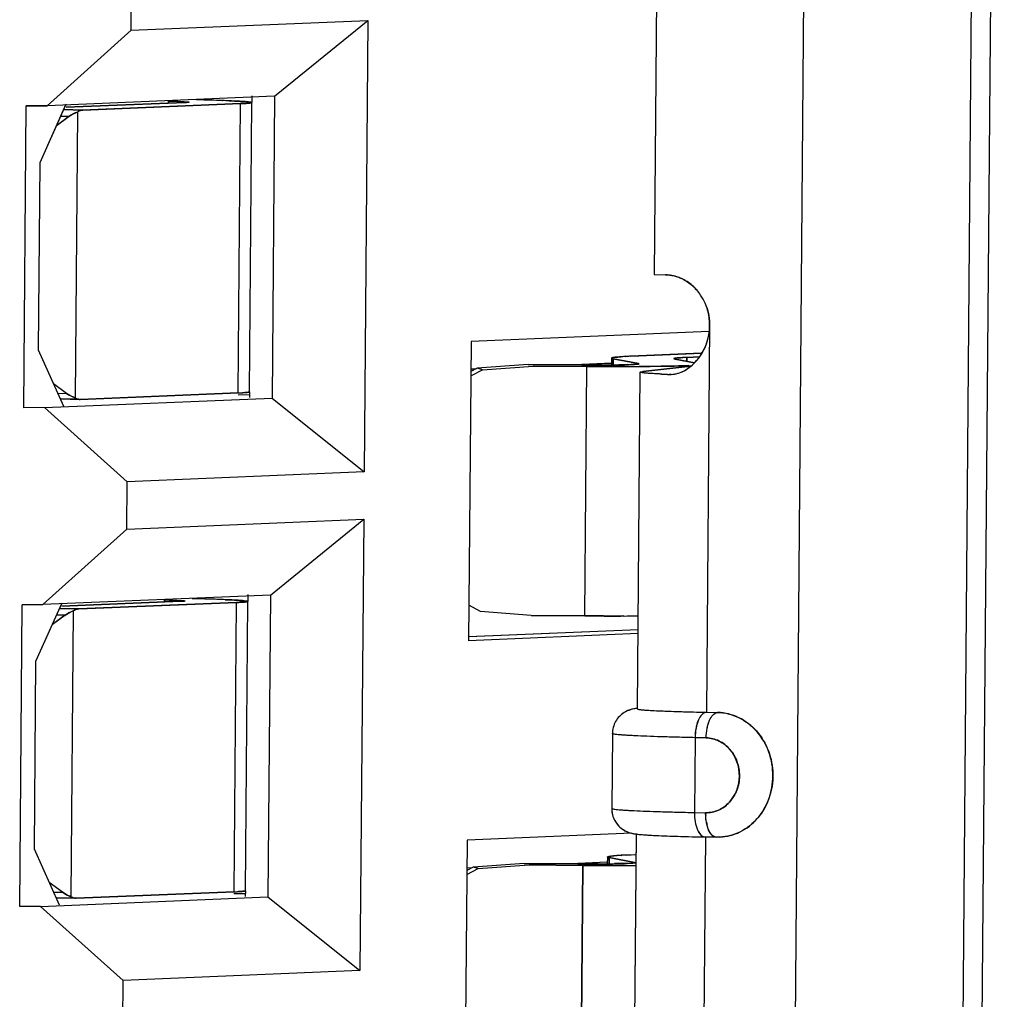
# Model space of a CAD drawing. Header units: millimetres. Extents: x 0 to 1750, y -1720 to 477.
# Tile 153 of 256: x 960.4 to 964.34, y -992.42 to -988.49. Entities that reach past the tile are written whole.
import ezdxf

# ---------------------------------------------------------------- set-up
doc = ezdxf.new("R2010")
doc.units = ezdxf.units.MM
doc.header["$LTSCALE"] = 92.51
for name, color, linetype in [('101304998_DXF_CONTINUOUS_LINE', 7, 'CONTINUOUS'), ('_101304998_1DXF_CONTINUOUS_LINE', 7, 'CONTINUOUS'), ('DE-11-072043DXF_CONTINUOUS_LINE', 7, 'CONTINUOUS'), ('MANIFOLD_SOLDXF_CONTINUOUS_LINE', 7, 'CONTINUOUS')]:
    doc.layers.add(name, color=color, linetype=linetype)

msp = doc.modelspace()

# ---------------------------------------------------------------- linework, layer by layer
at = {"layer": '101304998_DXF_CONTINUOUS_LINE'}
for p, q in [((963.4442, -1000.1951), (963.5872, -982.8512)), ((964.258, -982.8511), (964.115, -1000.195)), ((962.9794, -984.9632), (962.9419, -989.5116)), ((960.8447, -988.5324), (960.8463, -988.3425)), ((960.8447, -988.5324), (961.7938, -988.4925)), ((961.4201, -988.7968), (961.7938, -988.4925)), ((961.7938, -988.4925), (961.7788, -990.3019)), ((960.8447, -988.5324), (960.5084, -988.8351)), ((961.4201, -988.7968), (960.5084, -988.8351)), ((961.3304, -988.8222), (961.3306, -988.7949)), ((961.4201, -988.7968), (961.4101, -990.0064)), ((960.415, -990.0454), (960.425, -988.8358)), ((960.5084, -988.8351), (960.425, -988.8358)), ((960.5837, -988.8291), (960.4789, -989.0634)), ((960.5741, -988.8504), (960.6514, -988.852)), ((961.0613, -988.8217), (960.5842, -988.841)), ((960.6514, -988.852), (961.2836, -988.8264)), ((960.995, -988.816), (960.995, -988.8244)), ((961.0776, -988.8204), (961.0613, -988.8217)), ((961.0779, -988.8201), (961.0776, -988.8204)), ((961.0777, -988.8199), (961.0779, -988.8201)), ((961.274, -989.986), (961.2836, -988.8264)), ((961.3229, -988.8205), (961.3141, -988.8194)), ((961.3279, -988.8222), (961.3184, -989.9818)), ((960.5965, -988.8778), (960.5446, -988.9164)), ((960.5965, -988.8778), (960.5621, -988.8773)), ((960.6299, -988.8599), (960.6205, -990.0055)), ((960.4789, -989.0634), (960.4727, -989.8131)), ((962.9419, -989.5116), (962.9866, -989.5125)), ((963.1639, -989.7162), (963.1511, -991.2656)), ((963.1621, -989.7392), (962.2079, -989.7793)), ((962.2079, -989.7793), (962.198, -990.9788)), ((960.4727, -989.8131), (960.5737, -990.0387)), ((963.1297, -989.8267), (962.8477, -989.8387)), ((962.4364, -989.8721), (962.2326, -989.8866)), ((962.2529, -989.893), (962.4568, -989.8785)), ((962.652, -989.8735), (962.4364, -989.8721)), ((962.4568, -989.8785), (962.6723, -989.8799)), ((962.6519, -989.8708), (962.7713, -989.8658)), ((962.7321, -989.8736), (962.652, -989.8735)), ((962.6641, -990.8795), (962.6723, -989.8799)), ((962.7704, -989.8464), (962.7702, -989.8734)), ((962.7759, -989.8442), (962.7719, -989.8453)), ((962.7838, -989.843), (962.7767, -989.844)), ((962.7777, -989.8491), (962.7775, -989.8733)), ((962.7777, -989.8491), (962.8792, -989.8682)), ((962.7957, -989.8418), (962.7852, -989.8428)), ((962.8349, -989.8724), (962.7994, -989.8731)), ((962.8706, -989.8708), (962.8493, -989.8719)), ((962.8772, -989.8702), (962.8706, -989.8708)), ((963.0888, -989.8785), (962.8964, -989.9001)), ((962.9252, -989.8796), (963.0045, -989.8785)), ((963.022, -989.8495), (963.0214, -989.8493)), ((963.0252, -989.8503), (963.022, -989.8495)), ((963.1035, -989.865), (963.0252, -989.8503)), ((963.0669, -989.8768), (963.0927, -989.8757)), ((963.0718, -989.859), (963.0719, -989.8434)), ((963.0719, -989.8434), (963.1235, -989.8412)), ((962.2068, -989.9172), (962.2529, -989.893)), ((962.2326, -989.8866), (962.2069, -989.9)), ((962.207, -989.8895), (962.2287, -989.8886)), ((962.2529, -989.893), (962.2326, -989.8866)), ((962.8747, -991.2521), (962.8859, -989.9026)), ((963.0101, -989.9113), (963.002, -989.9116)), ((963.002, -989.9116), (963.0101, -989.9116)), ((960.5865, -989.9877), (960.5334, -989.9488)), ((960.5507, -989.9873), (960.5874, -989.9883)), ((961.274, -989.986), (960.6419, -990.0116)), ((961.2739, -989.9923), (961.3181, -989.9932)), ((961.3184, -989.9818), (961.3179, -989.9822)), ((961.3207, -990.0045), (961.3209, -989.9818)), ((960.4984, -990.0447), (961.4101, -990.0064)), ((960.625, -990.0113), (960.5632, -990.01)), ((961.4101, -990.0064), (961.7788, -990.3019)), ((960.4984, -990.0447), (960.415, -990.0454)), ((960.4984, -990.0447), (960.8298, -990.3418)), ((961.7788, -990.3019), (960.8298, -990.3418)), ((960.8282, -990.5317), (960.8298, -990.3418)), ((960.8282, -990.5317), (961.7773, -990.4919)), ((961.4036, -990.7961), (961.7773, -990.4919)), ((961.7773, -990.4919), (961.7623, -992.3012)), ((960.8282, -990.5317), (960.4919, -990.8344)), ((961.4036, -990.7961), (960.4919, -990.8344)), ((961.0448, -990.821), (960.5677, -990.8403)), ((960.6349, -990.8513), (961.2671, -990.8257)), ((960.9786, -990.8153), (960.9785, -990.8237)), ((961.0611, -990.8197), (961.0448, -990.821)), ((961.0614, -990.8194), (961.0611, -990.8197)), ((961.0612, -990.8192), (961.0614, -990.8194)), ((961.2575, -991.9853), (961.2671, -990.8257)), ((961.3064, -990.8198), (961.2976, -990.8187)), ((961.3114, -990.8215), (961.3019, -991.9811)), ((961.3139, -990.8215), (961.3142, -990.7942)), ((961.4036, -990.7961), (961.3936, -992.0057)), ((960.3985, -992.0447), (960.4085, -990.8351)), ((960.4919, -990.8344), (960.4085, -990.8351)), ((960.5672, -990.8284), (960.4624, -991.0627)), ((960.5577, -990.8497), (960.6349, -990.8513)), ((960.6134, -990.8592), (960.604, -992.0048)), ((962.2449, -990.8612), (962.1992, -990.8365)), ((962.4485, -990.8782), (962.2449, -990.8612)), ((960.58, -990.8771), (960.5281, -990.9157)), ((960.58, -990.8771), (960.5456, -990.8766)), ((962.6641, -990.8795), (962.4485, -990.8782)), ((962.1973, -990.962), (962.8774, -990.9335)), ((962.8772, -990.9503), (962.198, -990.9788)), ((960.4624, -991.0627), (960.4562, -991.8124)), ((963.1241, -991.265), (963.1293, -991.2652)), ((963.1293, -991.2652), (963.1511, -991.2656)), ((963.1511, -991.2656), (963.1958, -991.2666)), ((962.7739, -991.3512), (962.7714, -991.6511)), ((963.1055, -991.3675), (963.1031, -991.6674)), ((963.1502, -991.3684), (963.1055, -991.3675)), ((963.1031, -991.6674), (963.1478, -991.6683)), ((962.8521, -991.7508), (962.1914, -991.7786)), ((962.8595, -993.1015), (962.8706, -991.7519)), ((963.1204, -991.7649), (963.1457, -991.7655)), ((963.147, -991.7654), (963.1342, -993.3149)), ((963.1917, -991.7664), (963.147, -991.7654)), ((963.2042, -991.7661), (963.1917, -991.7664)), ((960.4562, -991.8124), (960.5572, -992.038)), ((962.1914, -991.7786), (962.1815, -992.9781)), ((962.7539, -991.8457), (962.7537, -991.8727)), ((962.7594, -991.8435), (962.7554, -991.8446)), ((962.7673, -991.8423), (962.7603, -991.8433)), ((962.7612, -991.8484), (962.761, -991.8726)), ((962.7612, -991.8484), (962.8628, -991.8675)), ((962.7792, -991.8411), (962.7687, -991.8421)), ((962.8638, -991.8366), (962.8312, -991.838)), ((962.1903, -991.9165), (962.2364, -991.8923)), ((962.2161, -991.8859), (962.1904, -991.8993)), ((962.1905, -991.8888), (962.2122, -991.8879)), ((962.4199, -991.8714), (962.2161, -991.8859)), ((962.2364, -991.8923), (962.2161, -991.8859)), ((962.2364, -991.8923), (962.4403, -991.8778)), ((962.6355, -991.8728), (962.4199, -991.8714)), ((962.4403, -991.8778), (962.6558, -991.8792)), ((962.6354, -991.8701), (962.7548, -991.8651)), ((962.7156, -991.8729), (962.6355, -991.8728)), ((962.6476, -992.8788), (962.6558, -991.8792)), ((962.8541, -991.8701), (962.8328, -991.8712)), ((962.8607, -991.8695), (962.8541, -991.8701)), ((960.57, -991.987), (960.517, -991.9481)), ((960.482, -992.044), (961.3936, -992.0057)), ((960.5342, -991.9866), (960.5709, -991.9876)), ((960.6085, -992.0106), (960.5467, -992.0093)), ((961.2575, -991.9853), (960.6254, -992.0109)), ((961.2574, -991.9916), (961.3016, -991.9925)), ((961.3019, -991.9811), (961.3014, -991.9815)), ((961.3042, -992.0038), (961.3044, -991.9811)), ((961.3936, -992.0057), (961.7623, -992.3012)), ((960.482, -992.044), (960.3985, -992.0447)), ((960.482, -992.044), (960.8133, -992.3411)), ((961.7623, -992.3012), (960.8133, -992.3411)), ((960.8117, -992.531), (960.8133, -992.3411))]:
    msp.add_line(p, q, dxfattribs=at)
for centre, radius, start, end in [((961.0535, -993.5549), 4.7434, 87.7648, 88.0976), ((962.969, -989.6986), 0.1903, 41.3459, 48.3835), ((962.9629, -989.7039), 0.1984, 33.8438, 41.3219), ((962.953, -989.7103), 0.2102, 20.0403, 33.7978), ((962.8546, -990.5336), 0.6943, 93.8301, 94.8706), ((962.874, -990.8105), 0.9719, 93.7386, 93.8804), ((962.8951, -991.144), 1.306, 92.9874, 93.7101), ((962.9355, -991.9118), 2.0749, 92.4264, 92.9964), ((962.7129, -982.8254), 7.0483, 270.15593, 270.34747), ((962.7184, -983.7501), 6.1235, 270.3484, 270.48689), ((962.73, -985.0266), 4.847, 270.4783, 270.8203), ((962.7878, -989.9043), 0.0613, 100.426, 101.2419), ((962.8103, -990.0586), 0.2173, 96.649, 97.0193), ((962.7942, -975.8124), 14.0679, 270.15145, 270.35628), ((962.7943, -988.3337), 1.5392, 271.5137, 272.0491), ((962.8088, -978.1459), 11.7343, 270.35546, 270.56803), ((963.1305, -991.2254), 1.3833, 92.4264, 92.9964), ((963.165, -985.6342), 4.2805, 267.4084, 267.8175), ((961.232, -988.9233), 1.0635, 272.2664, 273.2267), ((961.037, -995.5542), 4.7434, 87.7648, 88.0976), ((962.7855, -976.7101), 14.1698, 270.1422, 270.34714), ((963.3674, -991.6701), 0.2196, 179.5287, 182.9295), ((963.3146, -991.6774), 0.1663, 190.056, 194.1507), ((962.9152, -991.3915), 0.3653, 262.9736, 264.4015), ((962.7713, -991.9036), 0.0613, 100.4258, 101.242), ((962.7938, -992.058), 0.2173, 96.649, 97.0193), ((962.8381, -992.5329), 0.6943, 93.8301, 94.8708), ((962.8575, -992.8098), 0.9719, 93.7386, 93.8805), ((962.8787, -993.1433), 1.3061, 92.9874, 93.7101), ((962.9191, -993.9111), 2.075, 92.4264, 92.9964), ((962.6964, -984.8247), 7.0483, 270.15593, 270.34747), ((962.7019, -985.7494), 6.1235, 270.3484, 270.48689), ((962.7135, -987.0259), 4.847, 270.4783, 270.8203), ((962.7777, -977.8117), 14.0679, 270.15145, 270.35628), ((961.2155, -990.9226), 1.0635, 272.2664, 273.2267)]:
    msp.add_arc(centre, radius, start, end, dxfattribs=at)
for centre, start_param, end_param in [((960.6697, -989.0024), 0.396141, 0.67654), ((960.6626, -989.8621), -3.641058, -3.360659), ((960.6532, -991.0017), 0.396141, 0.67654), ((960.6461, -991.8614), -3.641058, -3.360659)]:
    msp.add_ellipse(centre, major_axis=(0.0132, 0.1495), ratio=0.90101, start_param=start_param, end_param=end_param, dxfattribs=at)
for points, knots in [([(961.2109, -988.8141), (961.203, -988.8138), (961.1683, -988.8127), (961.1337, -988.8119), (961.1069, -988.8113)], [0, 0, 0, 0, 0.227807, 1, 1, 1, 1]), ([(960.6508, -988.8521), (960.6453, -988.8523), (960.6378, -988.8547), (960.6315, -988.8588), (960.6299, -988.8599)], [0, 0, 0, 0, 0.729756, 1, 1, 1, 1]), ([(960.995, -988.816), (961.0034, -988.8162), (961.0285, -988.8169), (961.0537, -988.8174), (961.0705, -988.8189)], [0, 0, 0, 0, 0.330996, 1, 1, 1, 1]), ([(961.0705, -988.8189), (961.0714, -988.8189), (961.0738, -988.8192), (961.0764, -988.8192), (961.0777, -988.8199)], [0, 0, 0, 0, 0.378301, 1, 1, 1, 1]), ([(961.2841, -988.8172), (961.2808, -988.817), (961.2656, -988.8162), (961.2504, -988.8155), (961.2385, -988.8151)], [0, 0, 0, 0, 0.219488, 1, 1, 1, 1]), ([(961.2836, -988.8264), (961.29, -988.8261), (961.3007, -988.8255), (961.3155, -988.8249), (961.3222, -988.8234), (961.3279, -988.8232), (961.3279, -988.8222)], [0, 0, 0, 0, 0.428503, 0.740856, 0.931635, 1, 1, 1, 1]), ([(961.3141, -988.8194), (961.3121, -988.8192), (961.3021, -988.8183), (961.2921, -988.8177), (961.2841, -988.8172)], [0, 0, 0, 0, 0.199325, 1, 1, 1, 1]), ([(961.3279, -988.8222), (961.3279, -988.8217), (961.3255, -988.8211), (961.3241, -988.8207), (961.3229, -988.8205)], [0, 0, 0, 0, 0.278727, 1, 1, 1, 1]), ([(963.01, -989.9116), (963.0495, -989.9098), (963.1335, -989.8555), (963.1635, -989.765), (963.1639, -989.7162)], [0, 0, 0, 0, 0.447943, 1, 1, 1, 1]), ([(962.6723, -989.8799), (962.6859, -989.88), (962.7389, -989.8802), (962.7919, -989.8803), (962.8314, -989.8802)], [0, 0, 0, 0, 0.256206, 1, 1, 1, 1]), ([(962.7719, -989.8453), (962.7715, -989.8454), (962.7709, -989.8456), (962.7704, -989.8462), (962.7704, -989.8464)], [0, 0, 0, 0, 0.640588, 1, 1, 1, 1]), ([(962.7704, -989.8464), (962.7704, -989.8472), (962.7738, -989.8483), (962.7758, -989.8487), (962.7777, -989.8491)], [0, 0, 0, 0, 0.286385, 1, 1, 1, 1]), ([(962.8816, -989.8691), (962.8816, -989.8695), (962.8794, -989.8698), (962.8783, -989.8701), (962.8772, -989.8702)], [0, 0, 0, 0, 0.271959, 1, 1, 1, 1]), ([(963.0045, -989.8785), (963.0102, -989.8783), (963.0311, -989.8779), (963.0519, -989.8773), (963.0669, -989.8768)], [0, 0, 0, 0, 0.277612, 1, 1, 1, 1]), ([(963.0204, -989.8485), (963.0204, -989.8476), (963.025, -989.847), (963.0274, -989.8464), (963.0297, -989.8462)], [0, 0, 0, 0, 0.27066, 1, 1, 1, 1]), ([(963.0214, -989.8493), (963.0212, -989.8492), (963.0208, -989.849), (963.0204, -989.8486), (963.0204, -989.8485)], [0, 0, 0, 0, 0.643977, 1, 1, 1, 1]), ([(963.0297, -989.8462), (963.0315, -989.8459), (963.0409, -989.845), (963.0505, -989.8444), (963.0582, -989.844)], [0, 0, 0, 0, 0.188214, 1, 1, 1, 1]), ([(962.8859, -989.9026), (962.8859, -989.9016), (962.8911, -989.9011), (962.8937, -989.9004), (962.8964, -989.9001)], [0, 0, 0, 0, 0.269644, 1, 1, 1, 1]), ([(962.8881, -989.9038), (962.8875, -989.9036), (962.8868, -989.9034), (962.8859, -989.9029), (962.8859, -989.9026)], [0, 0, 0, 0, 0.686421, 1, 1, 1, 1]), ([(962.9715, -989.9103), (962.9527, -989.9095), (962.925, -989.9074), (962.8969, -989.9062), (962.8881, -989.9038)], [0, 0, 0, 0, 0.673947, 1, 1, 1, 1]), ([(961.3137, -989.9832), (961.3124, -989.9834), (961.3052, -989.9843), (961.2979, -989.9848), (961.2918, -989.9851)], [0, 0, 0, 0, 0.175546, 1, 1, 1, 1]), ([(960.9786, -990.8153), (960.9869, -990.8155), (961.012, -990.8162), (961.0372, -990.8167), (961.054, -990.8182)], [0, 0, 0, 0, 0.330996, 1, 1, 1, 1]), ([(961.054, -990.8182), (961.0549, -990.8182), (961.0573, -990.8185), (961.0599, -990.8185), (961.0612, -990.8192)], [0, 0, 0, 0, 0.378301, 1, 1, 1, 1]), ([(961.1944, -990.8134), (961.1865, -990.8131), (961.1519, -990.812), (961.1172, -990.8112), (961.0904, -990.8106)], [0, 0, 0, 0, 0.227807, 1, 1, 1, 1]), ([(961.2676, -990.8165), (961.2643, -990.8163), (961.2491, -990.8155), (961.2339, -990.8149), (961.222, -990.8144)], [0, 0, 0, 0, 0.219488, 1, 1, 1, 1]), ([(961.2671, -990.8257), (961.2735, -990.8254), (961.2842, -990.8248), (961.299, -990.8242), (961.3057, -990.8227), (961.3114, -990.8225), (961.3114, -990.8215)], [0, 0, 0, 0, 0.428503, 0.740856, 0.931635, 1, 1, 1, 1]), ([(961.2976, -990.8187), (961.2956, -990.8185), (961.2857, -990.8176), (961.2757, -990.817), (961.2676, -990.8165)], [0, 0, 0, 0, 0.199325, 1, 1, 1, 1]), ([(961.3114, -990.8215), (961.3114, -990.821), (961.309, -990.8204), (961.3077, -990.82), (961.3064, -990.8198)], [0, 0, 0, 0, 0.278727, 1, 1, 1, 1]), ([(960.6343, -990.8514), (960.6288, -990.8516), (960.6213, -990.854), (960.6151, -990.8581), (960.6134, -990.8592)], [0, 0, 0, 0, 0.729756, 1, 1, 1, 1]), ([(962.8206, -990.8798), (962.808, -990.8799), (962.7558, -990.8799), (962.7036, -990.8798), (962.6641, -990.8795)], [0, 0, 0, 0, 0.242017, 1, 1, 1, 1]), ([(962.8733, -991.2502), (962.8552, -991.2523), (962.8203, -991.2618), (962.7831, -991.3006), (962.7741, -991.3344), (962.7739, -991.3512)], [0, 0, 0, 0, 0.353644, 0.672983, 1, 1, 1, 1]), ([(962.8748, -991.2521), (962.8747, -991.2536), (962.8834, -991.2538), (962.8934, -991.2562), (962.9158, -991.2573), (962.9438, -991.2592), (962.9801, -991.2607), (963.0408, -991.263), (963.0897, -991.2642), (963.1241, -991.265)], [0, 0, 0, 0, 0.018202, 0.069592, 0.153685, 0.269182, 0.414203, 0.586394, 1, 1, 1, 1]), ([(963.1511, -991.2656), (963.1364, -991.2662), (963.1177, -991.2939), (963.1081, -991.3299), (963.1056, -991.3546), (963.1055, -991.3675)], [0, 0, 0, 0, 0.377401, 0.670502, 1, 1, 1, 1]), ([(963.1502, -991.3684), (963.1503, -991.3555), (963.1529, -991.3308), (963.1624, -991.2948), (963.1811, -991.2672), (963.1958, -991.2666)], [0, 0, 0, 0, 0.329498, 0.622599, 1, 1, 1, 1]), ([(963.1958, -991.2666), (963.2246, -991.2672), (963.2835, -991.2816), (963.3813, -991.3567), (963.4397, -991.5134), (963.3868, -991.672), (963.2913, -991.7495), (963.2329, -991.765), (963.2042, -991.7662)], [0, 0, 0, 0, 0.119659, 0.243546, 0.501028, 0.757479, 0.880592, 1, 1, 1, 1]), ([(963.1055, -991.3675), (963.0817, -991.367), (963.0362, -991.3659), (962.9717, -991.3641), (962.9148, -991.3622), (962.8667, -991.3602), (962.8284, -991.3581), (962.8027, -991.3562), (962.7878, -991.3546), (962.7803, -991.3536), (962.7765, -991.3527), (962.7739, -991.3518), (962.7739, -991.3512)], [0, 0, 0, 0, 0.214796, 0.410475, 0.5827, 0.728325, 0.844662, 0.929543, 0.959642, 0.981366, 0.994684, 1, 1, 1, 1]), ([(963.1478, -991.6683), (963.1653, -991.6686), (963.2014, -991.6613), (963.2618, -991.6169), (963.2971, -991.5209), (963.2632, -991.4244), (963.2039, -991.3777), (963.1678, -991.3688), (963.1502, -991.3684)], [0, 0, 0, 0, 0.1192, 0.241934, 0.497887, 0.755944, 0.880165, 1, 1, 1, 1]), ([(962.7714, -991.6511), (962.7713, -991.6684), (962.7801, -991.7031), (962.818, -991.7421), (962.8527, -991.7518), (962.8706, -991.754)], [0, 0, 0, 0, 0.33131, 0.654611, 1, 1, 1, 1]), ([(962.7715, -991.6511), (962.7714, -991.6517), (962.7741, -991.6526), (962.7778, -991.6535), (962.7853, -991.6545), (962.8002, -991.6561), (962.8259, -991.658), (962.8642, -991.6601), (962.9123, -991.6621), (962.9692, -991.664), (963.0338, -991.6658), (963.0793, -991.6669), (963.1031, -991.6674)], [0, 0, 0, 0, 0.005316, 0.018634, 0.040358, 0.070457, 0.155338, 0.271675, 0.4173, 0.589525, 0.785204, 1, 1, 1, 1]), ([(963.1031, -991.6674), (963.1029, -991.6799), (963.105, -991.7039), (963.1134, -991.7387), (963.1317, -991.7652), (963.1457, -991.7655)], [0, 0, 0, 0, 0.333608, 0.626286, 1, 1, 1, 1]), ([(963.1694, -991.7539), (963.1677, -991.7517), (963.1603, -991.7407), (963.1559, -991.728), (963.1534, -991.718)], [0, 0, 0, 0, 0.216267, 1, 1, 1, 1]), ([(962.8796, -991.755), (962.8821, -991.7552), (962.8933, -991.7562), (962.9045, -991.757), (962.9132, -991.7575)], [0, 0, 0, 0, 0.222557, 1, 1, 1, 1]), ([(962.9132, -991.7575), (962.9262, -991.7583), (962.9952, -991.7618), (963.0643, -991.7636), (963.1204, -991.7649)], [0, 0, 0, 0, 0.188704, 1, 1, 1, 1]), ([(963.1858, -991.7658), (963.1844, -991.7654), (963.1779, -991.763), (963.1727, -991.7581), (963.1694, -991.7539)], [0, 0, 0, 0, 0.223907, 1, 1, 1, 1]), ([(962.7554, -991.8446), (962.755, -991.8447), (962.7544, -991.845), (962.754, -991.8455), (962.754, -991.8457)], [0, 0, 0, 0, 0.640576, 1, 1, 1, 1]), ([(962.754, -991.8457), (962.754, -991.8465), (962.7573, -991.8476), (962.7593, -991.848), (962.7612, -991.8484)], [0, 0, 0, 0, 0.286385, 1, 1, 1, 1]), ([(962.6558, -991.8792), (962.6694, -991.8793), (962.7224, -991.8795), (962.7754, -991.8796), (962.8149, -991.8795)], [0, 0, 0, 0, 0.256206, 1, 1, 1, 1]), ([(962.8328, -991.8712), (962.8293, -991.8713), (962.8127, -991.8719), (962.796, -991.8722), (962.7829, -991.8724)], [0, 0, 0, 0, 0.211649, 1, 1, 1, 1]), ([(962.8651, -991.8684), (962.8651, -991.8688), (962.8629, -991.8691), (962.8618, -991.8694), (962.8607, -991.8695)], [0, 0, 0, 0, 0.271959, 1, 1, 1, 1]), ([(961.2972, -991.9825), (961.2959, -991.9827), (961.2887, -991.9836), (961.2814, -991.9841), (961.2753, -991.9844)], [0, 0, 0, 0, 0.175546, 1, 1, 1, 1])]:
    msp.add_open_spline(points, degree=3, knots=knots, dxfattribs=at)
for points in [[(962.9866, -989.5125), (963.0099, -989.513), (963.0336, -989.5189), (963.0546, -989.529)], [(963.0546, -989.529), (963.0693, -989.5361), (963.0832, -989.5454), (963.0954, -989.5563)], [(963.1505, -989.6383), (963.1595, -989.663), (963.1641, -989.6898), (963.1639, -989.7162)], [(961.3179, -989.9822), (961.3166, -989.9829), (961.3151, -989.983), (961.3137, -989.9832)], [(960.6205, -990.0055), (960.6265, -990.0094), (960.634, -990.012), (960.6412, -990.0117)], [(963.1509, -991.7064), (963.1494, -991.6981), (963.1485, -991.6897), (963.148, -991.6813)], [(963.1917, -991.7664), (963.1897, -991.7665), (963.1877, -991.7662), (963.1858, -991.7658)], [(960.604, -992.0048), (960.61, -992.0087), (960.6175, -992.0113), (960.6247, -992.011)], [(961.3014, -991.9815), (961.3001, -991.9822), (961.2986, -991.9823), (961.2972, -991.9825)]]:
    msp.add_open_spline(points, degree=3, dxfattribs=at)
at = {"layer": '_101304998_1DXF_CONTINUOUS_LINE'}
for p, q in [((960.8447, -988.5324), (960.8463, -988.3425)), ((960.8447, -988.5324), (961.7938, -988.4925)), ((961.4201, -988.7968), (961.7938, -988.4925)), ((961.7938, -988.4925), (961.7788, -990.3019)), ((960.8447, -988.5324), (960.5084, -988.8351)), ((961.4201, -988.7968), (960.5084, -988.8351)), ((961.2101, -988.8141), (961.2109, -988.8141)), ((961.3304, -988.8222), (961.3306, -988.8006)), ((961.4201, -988.7968), (961.4101, -990.0064)), ((960.415, -990.0454), (960.425, -988.8358)), ((960.425, -988.8358), (960.5084, -988.8351)), ((960.5824, -988.832), (960.4789, -989.0634)), ((960.6509, -988.8521), (960.5741, -988.8504)), ((960.5842, -988.841), (961.0613, -988.8217)), ((961.2836, -988.8264), (960.6509, -988.8521)), ((960.995, -988.8244), (960.995, -988.816)), ((961.0776, -988.8204), (961.0779, -988.8201)), ((961.274, -989.986), (961.2836, -988.8264)), ((961.3279, -988.8222), (961.3184, -989.9818)), ((960.5959, -988.8783), (960.5446, -988.9164)), ((960.5959, -988.8783), (960.562, -988.8776)), ((960.6299, -988.8599), (960.6205, -990.0055)), ((960.4789, -989.0634), (960.4727, -989.8131)), ((963.1621, -989.7392), (962.2079, -989.7793)), ((962.2079, -989.7793), (962.198, -990.9788)), ((960.4727, -989.8131), (960.5737, -990.0387)), ((962.7957, -989.8418), (962.8082, -989.8408)), ((962.8261, -989.8398), (962.8285, -989.8396)), ((962.8477, -989.8387), (963.1328, -989.8265)), ((962.4364, -989.8721), (962.2326, -989.8866)), ((962.2529, -989.893), (962.4568, -989.8785)), ((962.4364, -989.8721), (962.652, -989.8735)), ((962.6723, -989.8799), (962.4568, -989.8785)), ((962.6519, -989.8708), (962.7703, -989.8659)), ((962.652, -989.8735), (962.7321, -989.8736)), ((962.6641, -990.8795), (962.6723, -989.8799)), ((962.7704, -989.8464), (962.7702, -989.8734)), ((962.7767, -989.844), (962.7838, -989.843)), ((962.7776, -989.8733), (962.7778, -989.8491)), ((962.8792, -989.8682), (962.7778, -989.8491)), ((962.7852, -989.8428), (962.7954, -989.8418)), ((962.7954, -989.8418), (962.7957, -989.8418)), ((962.7954, -989.8418), (962.7957, -989.8418)), ((962.8387, -989.8802), (962.816, -989.8802)), ((962.8826, -989.88), (962.8816, -989.88)), ((963.0214, -989.8493), (963.0219, -989.8495)), ((963.0219, -989.8495), (963.0252, -989.8503)), ((963.0252, -989.8503), (963.1035, -989.865)), ((963.0719, -989.8434), (963.0718, -989.859)), ((963.1235, -989.8412), (963.0719, -989.8434)), ((962.2068, -989.9172), (962.2529, -989.893)), ((962.2326, -989.8866), (962.2069, -989.9)), ((962.207, -989.8895), (962.2287, -989.8886)), ((962.2529, -989.893), (962.2326, -989.8866)), ((960.5867, -989.9878), (960.5334, -989.9488)), ((960.5506, -989.987), (960.5867, -989.9878)), ((960.6414, -990.0116), (961.274, -989.986)), ((961.2739, -989.9923), (961.3181, -989.9932)), ((961.3179, -989.9822), (961.3184, -989.9818)), ((961.3207, -990.0045), (961.3209, -989.9818)), ((960.4984, -990.0447), (961.4101, -990.0064)), ((960.5609, -990.01), (960.6393, -990.0117)), ((960.6414, -990.0116), (960.6393, -990.0117)), ((961.4101, -990.0064), (961.7788, -990.3019)), ((960.4984, -990.0447), (960.415, -990.0454)), ((960.4984, -990.0447), (960.8298, -990.3418)), ((961.7788, -990.3019), (960.8298, -990.3418)), ((960.8282, -990.5317), (960.8298, -990.3418)), ((960.8282, -990.5317), (961.7773, -990.4919)), ((961.4036, -990.7961), (961.7773, -990.4919)), ((961.7773, -990.4919), (961.7623, -992.3012)), ((960.8282, -990.5317), (960.4919, -990.8344)), ((961.4036, -990.7961), (960.4919, -990.8344)), ((960.5677, -990.8403), (961.0448, -990.821)), ((961.2671, -990.8257), (960.6344, -990.8514)), ((960.9785, -990.8237), (960.9786, -990.8153)), ((961.0611, -990.8197), (961.0615, -990.8194)), ((961.1936, -990.8134), (961.1944, -990.8134)), ((961.2575, -991.9853), (961.2671, -990.8257)), ((961.3114, -990.8215), (961.3019, -991.9811)), ((961.3139, -990.8215), (961.3141, -990.7999)), ((961.4036, -990.7961), (961.3936, -992.0057)), ((960.3985, -992.0447), (960.4085, -990.8351)), ((960.4085, -990.8351), (960.4919, -990.8344)), ((960.5659, -990.8313), (960.4624, -991.0627)), ((960.6344, -990.8514), (960.5576, -990.8497)), ((960.6134, -990.8592), (960.604, -992.0048)), ((962.2449, -990.8612), (962.1992, -990.8365)), ((962.4485, -990.8782), (962.2449, -990.8612)), ((960.5794, -990.8776), (960.5281, -990.9157)), ((960.5794, -990.8776), (960.5455, -990.8769)), ((962.4485, -990.8782), (962.6641, -990.8795)), ((962.8078, -990.8799), (962.8206, -990.8798)), ((962.1982, -990.962), (962.8774, -990.9335)), ((962.8772, -990.9503), (962.198, -990.9788)), ((960.4624, -991.0627), (960.4562, -991.8124)), ((962.8521, -991.7508), (962.1914, -991.7786)), ((960.4562, -991.8124), (960.5572, -992.038)), ((962.1914, -991.7786), (962.1815, -992.9781)), ((962.7539, -991.8457), (962.7537, -991.8727)), ((962.7603, -991.8433), (962.7673, -991.8423)), ((962.7611, -991.8726), (962.7613, -991.8484)), ((962.8628, -991.8675), (962.7613, -991.8484)), ((962.7687, -991.8421), (962.7789, -991.8411)), ((962.7789, -991.8411), (962.7792, -991.8411)), ((962.7789, -991.8411), (962.7792, -991.8411)), ((962.7792, -991.8411), (962.7917, -991.8401)), ((962.8096, -991.8391), (962.8121, -991.8389)), ((962.8312, -991.838), (962.8699, -991.8364)), ((962.1903, -991.9165), (962.2364, -991.8923)), ((962.2161, -991.8859), (962.1904, -991.8993)), ((962.1905, -991.8888), (962.2122, -991.8879)), ((962.4199, -991.8714), (962.2161, -991.8859)), ((962.2364, -991.8923), (962.2161, -991.8859)), ((962.2364, -991.8923), (962.4403, -991.8778)), ((962.4199, -991.8714), (962.6355, -991.8728)), ((962.6558, -991.8792), (962.4403, -991.8778)), ((962.6354, -991.8701), (962.7538, -991.8652)), ((962.6355, -991.8728), (962.7156, -991.8729)), ((962.6558, -991.8792), (962.6476, -992.8788)), ((962.8222, -991.8795), (962.7996, -991.8795)), ((960.5702, -991.9871), (960.517, -991.9481)), ((960.482, -992.044), (961.3936, -992.0057)), ((960.5341, -991.9863), (960.5702, -991.9871)), ((960.5444, -992.0093), (960.6228, -992.011)), ((960.6249, -992.0109), (960.6228, -992.011)), ((960.6249, -992.0109), (961.2575, -991.9853)), ((961.2574, -991.9916), (961.3016, -991.9925)), ((961.3014, -991.9815), (961.3019, -991.9811)), ((961.3042, -992.0038), (961.3044, -991.9811)), ((961.3936, -992.0057), (961.7623, -992.3012)), ((960.482, -992.044), (960.3985, -992.0447)), ((960.482, -992.044), (960.8133, -992.3411)), ((961.7623, -992.3012), (960.8133, -992.3411)), ((960.8117, -992.531), (960.8133, -992.3411))]:
    msp.add_line(p, q, dxfattribs=at)
for centre, radius, start, end in [((961.0472, -993.7286), 4.9172, 87.7705, 88.0916), ((962.8737, -990.806), 0.9674, 93.7395, 93.8819), ((962.8913, -991.0799), 1.2418, 93.0091, 93.7256), ((962.9345, -991.8907), 2.0538, 92.4218, 92.9565), ((962.7134, -983.0069), 6.8668, 270.15556, 270.47432), ((962.728, -984.8518), 5.0218, 270.4822, 270.8143), ((962.8103, -990.0586), 0.2172, 96.6508, 97.0212), ((962.7955, -976.0684), 13.8118, 270.17945, 270.35725), ((961.3045, -989.9239), 0.0601, 278.6077, 278.7879), ((960.6447, -989.9687), 0.044, 236.6658, 240.1282), ((960.6399, -989.9801), 0.0316, 264.3927, 268.7729), ((961.0307, -995.7279), 4.9172, 87.7705, 88.0916), ((962.7846, -976.5495), 14.3304, 270.14399, 270.37271), ((962.7938, -992.0579), 0.2172, 96.6508, 97.0211), ((962.8572, -992.8052), 0.9673, 93.7394, 93.8819), ((962.8748, -993.0792), 1.2419, 93.009, 93.7255), ((962.918, -993.8906), 2.0544, 92.4217, 92.9564), ((962.6969, -985.0062), 6.8668, 270.15556, 270.47432), ((962.7115, -986.8511), 5.0218, 270.4822, 270.8143), ((962.779, -978.0677), 13.8118, 270.17945, 270.35725), ((960.6282, -991.968), 0.044, 236.6658, 240.1282), ((960.6234, -991.9794), 0.0316, 264.3927, 268.7729), ((961.288, -991.9232), 0.0601, 278.6077, 278.7879)]:
    msp.add_arc(centre, radius, start, end, dxfattribs=at)
for points, knots in [([(960.6299, -988.8599), (960.6316, -988.8587), (960.6379, -988.8546), (960.6454, -988.8523), (960.6509, -988.8521)], [0, 0, 0, 0, 0.270339, 1, 1, 1, 1]), ([(961.0613, -988.8217), (961.065, -988.8215), (961.0704, -988.8211), (961.0759, -988.8209), (961.0776, -988.8204)], [0, 0, 0, 0, 0.679431, 1, 1, 1, 1]), ([(961.2385, -988.8151), (961.2427, -988.8153), (961.258, -988.8159), (961.2733, -988.8166), (961.2843, -988.8172)], [0, 0, 0, 0, 0.279907, 1, 1, 1, 1]), ([(961.3279, -988.8222), (961.3279, -988.8225), (961.3267, -988.823), (961.3248, -988.8234), (961.3211, -988.824), (961.3162, -988.8245), (961.31, -988.825), (961.2989, -988.8257), (961.29, -988.8261), (961.2836, -988.8264)], [0, 0, 0, 0, 0.020646, 0.069677, 0.149244, 0.259503, 0.400209, 0.571002, 1, 1, 1, 1]), ([(961.2843, -988.8172), (961.2922, -988.8177), (961.3051, -988.8186), (961.318, -988.8197), (961.3229, -988.8205)], [0, 0, 0, 0, 0.619037, 1, 1, 1, 1]), ([(960.5959, -988.8783), (960.5985, -988.8763), (960.6092, -988.869), (960.6209, -988.8632), (960.6299, -988.8599)], [0, 0, 0, 0, 0.255087, 1, 1, 1, 1]), ([(962.816, -989.8802), (962.8044, -989.8802), (962.7565, -989.8803), (962.7086, -989.8801), (962.6723, -989.8799)], [0, 0, 0, 0, 0.242793, 1, 1, 1, 1]), ([(962.7778, -989.8491), (962.776, -989.8488), (962.7735, -989.8482), (962.7711, -989.8473), (962.7704, -989.8467), (962.7704, -989.8464)], [0, 0, 0, 0, 0.707596, 0.899386, 1, 1, 1, 1]), ([(962.7994, -989.8731), (962.8041, -989.873), (962.8208, -989.8727), (962.8375, -989.8723), (962.8493, -989.8719)], [0, 0, 0, 0, 0.286856, 1, 1, 1, 1]), ([(962.8493, -989.8719), (962.8524, -989.8718), (962.8617, -989.8714), (962.871, -989.871), (962.8772, -989.8702)], [0, 0, 0, 0, 0.331748, 1, 1, 1, 1]), ([(962.8772, -989.8702), (962.8783, -989.8701), (962.8794, -989.8698), (962.8817, -989.8695), (962.8817, -989.8691)], [0, 0, 0, 0, 0.728519, 1, 1, 1, 1]), ([(963.0811, -989.8762), (963.0533, -989.8774), (962.9872, -989.879), (962.921, -989.8797), (962.8826, -989.88)], [0, 0, 0, 0, 0.419992, 1, 1, 1, 1]), ([(963.0719, -989.8434), (963.0645, -989.8437), (963.0541, -989.8442), (963.0413, -989.845), (963.034, -989.8457), (963.0284, -989.8463), (963.0241, -989.847), (963.0219, -989.8475), (963.0204, -989.8481), (963.0204, -989.8485)], [0, 0, 0, 0, 0.429078, 0.599754, 0.740328, 0.850477, 0.929993, 0.979076, 1, 1, 1, 1]), ([(963.0204, -989.8485), (963.0204, -989.8486), (963.0206, -989.849), (963.0211, -989.8491), (963.0214, -989.8493)], [0, 0, 0, 0, 0.157438, 1, 1, 1, 1]), ([(960.6205, -990.0055), (960.6175, -990.0044), (960.6056, -989.9999), (960.5945, -989.9935), (960.5867, -989.9878)], [0, 0, 0, 0, 0.246525, 1, 1, 1, 1]), ([(961.274, -989.986), (961.2822, -989.9857), (961.2954, -989.985), (961.3086, -989.984), (961.3135, -989.9833)], [0, 0, 0, 0, 0.62164, 1, 1, 1, 1]), ([(961.3137, -989.9832), (961.3142, -989.9832), (961.3156, -989.9829), (961.3171, -989.9827), (961.3179, -989.9822)], [0, 0, 0, 0, 0.341666, 1, 1, 1, 1]), ([(960.6368, -990.0115), (960.6356, -990.0114), (960.6307, -990.0106), (960.626, -990.0087), (960.6227, -990.0069)], [0, 0, 0, 0, 0.242358, 1, 1, 1, 1]), ([(961.0448, -990.821), (961.0485, -990.8208), (961.0539, -990.8204), (961.0594, -990.8202), (961.0611, -990.8197)], [0, 0, 0, 0, 0.679431, 1, 1, 1, 1]), ([(961.222, -990.8144), (961.2263, -990.8146), (961.2415, -990.8152), (961.2568, -990.8159), (961.2678, -990.8165)], [0, 0, 0, 0, 0.279907, 1, 1, 1, 1]), ([(961.3114, -990.8215), (961.3114, -990.8218), (961.3102, -990.8223), (961.3083, -990.8227), (961.3046, -990.8233), (961.2998, -990.8238), (961.2935, -990.8243), (961.2824, -990.825), (961.2735, -990.8254), (961.2671, -990.8257)], [0, 0, 0, 0, 0.020646, 0.069677, 0.149244, 0.259503, 0.400209, 0.571002, 1, 1, 1, 1]), ([(961.2678, -990.8165), (961.2758, -990.817), (961.2886, -990.8179), (961.3015, -990.819), (961.3064, -990.8198)], [0, 0, 0, 0, 0.619037, 1, 1, 1, 1]), ([(960.5794, -990.8776), (960.582, -990.8756), (960.5927, -990.8683), (960.6044, -990.8625), (960.6134, -990.8592)], [0, 0, 0, 0, 0.255087, 1, 1, 1, 1]), ([(960.6134, -990.8592), (960.6151, -990.858), (960.6214, -990.8539), (960.6289, -990.8516), (960.6344, -990.8514)], [0, 0, 0, 0, 0.270339, 1, 1, 1, 1]), ([(962.6641, -990.8795), (962.6763, -990.8796), (962.7242, -990.8799), (962.7721, -990.8799), (962.8078, -990.8799)], [0, 0, 0, 0, 0.25574, 1, 1, 1, 1]), ([(962.7613, -991.8484), (962.7595, -991.8481), (962.757, -991.8475), (962.7546, -991.8466), (962.7539, -991.846), (962.7539, -991.8457)], [0, 0, 0, 0, 0.707596, 0.899386, 1, 1, 1, 1]), ([(962.7996, -991.8795), (962.7879, -991.8795), (962.74, -991.8796), (962.6921, -991.8794), (962.6558, -991.8792)], [0, 0, 0, 0, 0.242793, 1, 1, 1, 1]), ([(962.7829, -991.8724), (962.7876, -991.8723), (962.8043, -991.872), (962.821, -991.8716), (962.8328, -991.8712)], [0, 0, 0, 0, 0.286856, 1, 1, 1, 1]), ([(962.8328, -991.8712), (962.8359, -991.8711), (962.8452, -991.8707), (962.8545, -991.8703), (962.8607, -991.8695)], [0, 0, 0, 0, 0.331748, 1, 1, 1, 1]), ([(962.8607, -991.8695), (962.8618, -991.8694), (962.8629, -991.8691), (962.8652, -991.8688), (962.8652, -991.8684)], [0, 0, 0, 0, 0.728519, 1, 1, 1, 1]), ([(960.604, -992.0048), (960.601, -992.0037), (960.5891, -991.9992), (960.578, -991.9928), (960.5702, -991.9871)], [0, 0, 0, 0, 0.246525, 1, 1, 1, 1]), ([(960.6204, -992.0108), (960.6192, -992.0107), (960.6142, -992.0099), (960.6095, -992.008), (960.6062, -992.0062)], [0, 0, 0, 0, 0.242358, 1, 1, 1, 1]), ([(961.2575, -991.9853), (961.2657, -991.985), (961.2789, -991.9843), (961.2921, -991.9833), (961.297, -991.9826)], [0, 0, 0, 0, 0.62164, 1, 1, 1, 1]), ([(961.2972, -991.9825), (961.2977, -991.9825), (961.2991, -991.9822), (961.3006, -991.982), (961.3014, -991.9815)], [0, 0, 0, 0, 0.341666, 1, 1, 1, 1])]:
    msp.add_open_spline(points, degree=3, knots=knots, dxfattribs=at)
at = {"layer": 'DE-11-072043DXF_CONTINUOUS_LINE'}
msp.add_line((964.1841, -1001.2832), (964.3449, -981.7901), dxfattribs=at)
at = {"layer": 'MANIFOLD_SOLDXF_CONTINUOUS_LINE'}
for p, q in [((963.4442, -1000.1951), (963.5872, -982.8512)), ((964.258, -982.8511), (964.115, -1000.195)), ((962.9794, -984.9632), (962.9419, -989.5116)), ((962.9419, -989.5116), (962.9866, -989.5125)), ((963.1639, -989.7162), (963.1511, -991.2656)), ((962.8964, -989.9001), (963.0888, -989.8785)), ((962.8747, -991.2521), (962.8859, -989.9026)), ((962.8864, -989.9032), (962.8859, -989.9026)), ((963.002, -989.9116), (963.0099, -989.9116)), ((963.1297, -991.2652), (963.1511, -991.2656)), ((963.1511, -991.2656), (963.1958, -991.2666)), ((962.7739, -991.3512), (962.7714, -991.6511)), ((963.1055, -991.3675), (963.1031, -991.6674)), ((963.1502, -991.3684), (963.1055, -991.3675)), ((963.1031, -991.6674), (963.1478, -991.6683)), ((962.8595, -993.1015), (962.8706, -991.754)), ((963.1233, -991.765), (963.1457, -991.7655)), ((963.147, -991.7654), (963.1342, -993.3149)), ((963.1457, -991.7655), (963.1904, -991.7664))]:
    msp.add_line(p, q, dxfattribs=at)
for centre, radius, start, end in [((962.98, -989.6835), 0.1716, 63.7374, 64.2339), ((962.9657, -989.7015), 0.1947, 40.7154, 41.3572), ((962.9626, -989.7041), 0.1988, 33.8587, 40.6919), ((962.9472, -989.7126), 0.2165, 19.6705, 20.0913), ((963.1732, -985.435), 4.4798, 267.4244, 267.8102), ((962.8964, -991.4606), 0.2116, 97.1376, 98.1631), ((962.8744, -991.3521), 0.1005, 171.4389, 179.5152), ((962.872, -991.652), 0.1005, 179.5378, 188.2835)]:
    msp.add_arc(centre, radius, start, end, dxfattribs=at)
for points, knots in [([(963.0546, -989.529), (963.0492, -989.5264), (963.0277, -989.5173), (963.0041, -989.5129), (962.9866, -989.5125)], [0, 0, 0, 0, 0.253102, 1, 1, 1, 1]), ([(963.1119, -989.5729), (963.1079, -989.5683), (963.0915, -989.5513), (963.0717, -989.5374), (963.0559, -989.5296)], [0, 0, 0, 0, 0.254561, 1, 1, 1, 1]), ([(963.1505, -989.6383), (963.149, -989.6343), (963.1428, -989.6187), (963.1347, -989.6038), (963.1277, -989.5934)], [0, 0, 0, 0, 0.252197, 1, 1, 1, 1]), ([(963.1639, -989.7162), (963.1639, -989.7097), (963.163, -989.6838), (963.1575, -989.658), (963.151, -989.6398)], [0, 0, 0, 0, 0.251176, 1, 1, 1, 1]), ([(963.1118, -989.8564), (963.1281, -989.8377), (963.1543, -989.793), (963.1636, -989.742), (963.1639, -989.7162)], [0, 0, 0, 0, 0.489313, 1, 1, 1, 1]), ([(963.0099, -989.9116), (963.0279, -989.9108), (963.0669, -989.8985), (963.0977, -989.8726), (963.1118, -989.8564)], [0, 0, 0, 0, 0.457423, 1, 1, 1, 1]), ([(962.9719, -989.9103), (962.9603, -989.9098), (962.9401, -989.9088), (962.9167, -989.9073), (962.9023, -989.9059), (962.8949, -989.9051), (962.8899, -989.9042), (962.8872, -989.9036), (962.8864, -989.9032)], [0, 0, 0, 0, 0.402614, 0.70665, 0.819949, 0.906708, 0.966677, 1, 1, 1, 1]), ([(962.8663, -991.2511), (962.8642, -991.2514), (962.8514, -991.2535), (962.8387, -991.2575), (962.829, -991.2624)], [0, 0, 0, 0, 0.162889, 1, 1, 1, 1]), ([(962.8747, -991.2521), (962.8747, -991.2524), (962.8756, -991.2529), (962.8782, -991.2537), (962.881, -991.2542), (962.8831, -991.2545)], [0, 0, 0, 0, 0.088075, 0.277657, 1, 1, 1, 1]), ([(962.8831, -991.2545), (962.8853, -991.2548), (962.8974, -991.2562), (962.9095, -991.257), (962.9195, -991.2577)], [0, 0, 0, 0, 0.177717, 1, 1, 1, 1]), ([(962.9195, -991.2577), (962.9484, -991.2595), (963.0185, -991.2623), (963.0886, -991.2642), (963.1297, -991.2652)], [0, 0, 0, 0, 0.41333, 1, 1, 1, 1]), ([(963.1511, -991.2656), (963.1364, -991.2662), (963.1216, -991.288), (963.1131, -991.3119), (963.1073, -991.3358), (963.1056, -991.3546), (963.1055, -991.3675)], [0, 0, 0, 0, 0.377224, 0.517233, 0.67065, 1, 1, 1, 1]), ([(963.1502, -991.3684), (963.1503, -991.3555), (963.152, -991.3367), (963.1579, -991.3128), (963.1663, -991.289), (963.1811, -991.2672), (963.1958, -991.2666)], [0, 0, 0, 0, 0.32935, 0.482767, 0.622776, 1, 1, 1, 1]), ([(963.4173, -991.5211), (963.4176, -991.4887), (963.4068, -991.4239), (963.3588, -991.3401), (963.2852, -991.2821), (963.2251, -991.2672), (963.1958, -991.2666)], [0, 0, 0, 0, 0.26217, 0.517971, 0.763279, 1, 1, 1, 1]), ([(963.1055, -991.3675), (963.0817, -991.367), (963.0362, -991.3659), (962.9717, -991.3641), (962.9148, -991.3622), (962.8727, -991.3604), (962.8437, -991.3589), (962.8257, -991.3578), (962.8103, -991.3568), (962.7976, -991.3557), (962.7878, -991.3546), (962.7803, -991.3536), (962.7765, -991.3527), (962.7739, -991.3518), (962.7739, -991.3512)], [0, 0, 0, 0, 0.214999, 0.410466, 0.582677, 0.728343, 0.790334, 0.844695, 0.891169, 0.929541, 0.959642, 0.981354, 0.994663, 1, 1, 1, 1]), ([(963.1502, -991.3684), (963.1678, -991.3688), (963.2039, -991.3777), (963.248, -991.4126), (963.2769, -991.4628), (963.2833, -991.5017), (963.2832, -991.5211)], [0, 0, 0, 0, 0.236723, 0.482029, 0.737829, 1, 1, 1, 1]), ([(963.2832, -991.5211), (963.283, -991.5405), (963.276, -991.579), (963.2463, -991.6282), (963.2014, -991.6613), (963.1653, -991.6687), (963.1478, -991.6683)], [0, 0, 0, 0, 0.26318, 0.518242, 0.762601, 1, 1, 1, 1]), ([(963.2042, -991.7662), (963.2324, -991.7651), (963.2897, -991.7501), (963.3599, -991.6943), (963.4062, -991.6142), (963.4171, -991.5523), (963.4173, -991.5211)], [0, 0, 0, 0, 0.237407, 0.482168, 0.737266, 1, 1, 1, 1]), ([(962.7714, -991.6511), (962.7714, -991.6517), (962.7741, -991.6526), (962.7778, -991.6535), (962.7853, -991.6545), (962.7951, -991.6556), (962.8079, -991.6567), (962.8232, -991.6577), (962.8413, -991.6588), (962.8703, -991.6603), (962.9123, -991.6621), (962.9692, -991.664), (963.0337, -991.6658), (963.0792, -991.6669), (963.1031, -991.6674)], [0, 0, 0, 0, 0.005337, 0.018646, 0.040358, 0.070459, 0.108831, 0.155305, 0.209666, 0.271657, 0.417323, 0.589534, 0.785001, 1, 1, 1, 1]), ([(962.7725, -991.6664), (962.7742, -991.6779), (962.7815, -991.7002), (962.8026, -991.7272), (962.8276, -991.7435), (962.8447, -991.7491), (962.8518, -991.7508)], [0, 0, 0, 0, 0.282689, 0.56205, 0.821726, 1, 1, 1, 1]), ([(963.1031, -991.6674), (963.1029, -991.6799), (963.1047, -991.7035), (963.1119, -991.7309), (963.1209, -991.7483), (963.1282, -991.7577), (963.1365, -991.7638), (963.1428, -991.7654), (963.1457, -991.7655)], [0, 0, 0, 0, 0.327543, 0.614852, 0.734937, 0.837246, 0.923608, 1, 1, 1, 1]), ([(963.1495, -991.6977), (963.1492, -991.6953), (963.1481, -991.6855), (963.1477, -991.6757), (963.1478, -991.6683)], [0, 0, 0, 0, 0.245566, 1, 1, 1, 1]), ([(963.1534, -991.718), (963.1529, -991.7164), (963.1514, -991.7097), (963.1502, -991.7029), (963.1495, -991.6977)], [0, 0, 0, 0, 0.242196, 1, 1, 1, 1]), ([(963.1897, -991.7664), (963.1858, -991.7661), (963.1774, -991.7629), (963.1673, -991.7523), (963.159, -991.7369), (963.155, -991.7247), (963.1534, -991.718)], [0, 0, 0, 0, 0.181942, 0.40235, 0.675746, 1, 1, 1, 1]), ([(962.8518, -991.7508), (962.8536, -991.7512), (962.8598, -991.7525), (962.8661, -991.7534), (962.8706, -991.754)], [0, 0, 0, 0, 0.291982, 1, 1, 1, 1]), ([(962.8706, -991.754), (962.8738, -991.7544), (962.8891, -991.756), (962.9043, -991.757), (962.9163, -991.7577)], [0, 0, 0, 0, 0.214383, 1, 1, 1, 1]), ([(962.9163, -991.7577), (962.9455, -991.7595), (963.0145, -991.7622), (963.0835, -991.7641), (963.1233, -991.765)], [0, 0, 0, 0, 0.423332, 1, 1, 1, 1])]:
    msp.add_open_spline(points, degree=3, knots=knots, dxfattribs=at)

doc.saveas('drawing.dxf')
